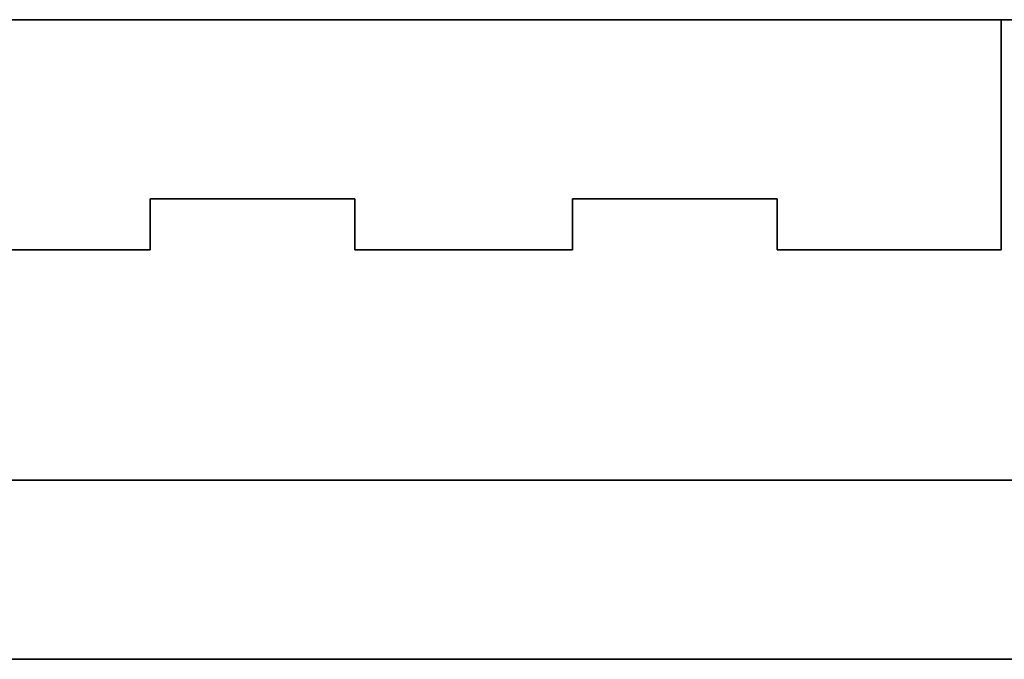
# Model space of a CAD drawing. Header units: millimetres. Extents: x 0 to 1524, y 0 to 1016.
# Tile 93 of 256: x 698.06 to 701.91, y 80.56 to 83.06. Entities that reach past the tile are written whole.
import ezdxf

# ---------------------------------------------------------------- set-up
doc = ezdxf.new("R2010")
doc.units = ezdxf.units.MM
doc.header["$LTSCALE"] = 83.82
doc.layers.get('0').update_dxf_attribs({"linetype": 'CONTINUOUS'})

msp = doc.modelspace()

# ---------------------------------------------------------------- linework, layer by layer
at = {"color": 6, "linetype": 'CONTINUOUS'}
for p, q in [((697.6944, 83.057), (701.8944, 83.057)), ((701.8944, 83.057), (697.6944, 83.057)), ((697.6944, 83.057), (701.8944, 83.057)), ((701.8944, 83.057), (697.6944, 83.057)), ((697.2194, 80.557), (702.3694, 80.557)), ((702.3694, 80.557), (697.2194, 80.557)), ((697.2194, 80.557), (702.3694, 80.557)), ((702.3694, 80.557), (697.2194, 80.557))]:
    msp.add_line(p, q, dxfattribs=at)
at = {"color": 7, "linetype": 'CONTINUOUS'}
for p, q in [((701.8944, 83.057), (697.6944, 83.057)), ((697.6944, 83.057), (701.8944, 83.057)), ((701.8944, 83.057), (697.6944, 83.057)), ((697.6944, 83.057), (701.8944, 83.057)), ((701.7694, 83.057), (697.8194, 83.057)), ((697.8194, 83.057), (701.7694, 83.057)), ((701.7694, 83.057), (697.8194, 83.057)), ((697.8194, 83.057), (701.7694, 83.057)), ((698.9444, 83.057), (700.6444, 83.057)), ((700.6444, 83.057), (698.9444, 83.057)), ((698.9444, 83.057), (700.6444, 83.057)), ((700.6444, 83.057), (698.9444, 83.057)), ((702.3694, 83.057), (701.7694, 83.057)), ((701.7694, 83.057), (702.3694, 83.057)), ((702.3694, 83.057), (701.7694, 83.057)), ((701.7694, 83.057), (702.3694, 83.057)), ((701.8944, 82.157), (701.8944, 83.057)), ((701.8944, 83.057), (701.8944, 82.157)), ((701.8944, 82.157), (701.8944, 83.057)), ((701.8944, 83.057), (701.8944, 82.157)), ((698.5694, 82.357), (699.3694, 82.357)), ((698.5694, 82.157), (698.5694, 82.357)), ((699.3694, 82.357), (698.5694, 82.357)), ((698.5694, 82.357), (698.5694, 82.157)), ((698.5694, 82.357), (699.3694, 82.357)), ((698.5694, 82.157), (698.5694, 82.357)), ((699.3694, 82.357), (698.5694, 82.357)), ((698.5694, 82.357), (698.5694, 82.157)), ((699.3694, 82.357), (699.3694, 82.157)), ((699.3694, 82.157), (699.3694, 82.357)), ((699.3694, 82.357), (699.3694, 82.157)), ((699.3694, 82.157), (699.3694, 82.357)), ((700.2194, 82.357), (701.0194, 82.357)), ((700.2194, 82.157), (700.2194, 82.357)), ((700.2194, 82.357), (700.2194, 82.157)), ((701.0194, 82.357), (700.2194, 82.357)), ((700.2194, 82.357), (701.0194, 82.357)), ((700.2194, 82.157), (700.2194, 82.357)), ((700.2194, 82.357), (700.2194, 82.157)), ((701.0194, 82.357), (700.2194, 82.357)), ((701.0194, 82.357), (701.0194, 82.157)), ((701.0194, 82.157), (701.0194, 82.357)), ((701.0194, 82.357), (701.0194, 82.157)), ((701.0194, 82.157), (701.0194, 82.357)), ((697.6944, 82.157), (698.5694, 82.157)), ((698.5694, 82.157), (697.6944, 82.157)), ((697.6944, 82.157), (698.5694, 82.157)), ((698.5694, 82.157), (697.6944, 82.157)), ((699.3694, 82.157), (700.2194, 82.157)), ((700.2194, 82.157), (699.3694, 82.157)), ((699.3694, 82.157), (700.2194, 82.157)), ((700.2194, 82.157), (699.3694, 82.157)), ((701.0194, 82.157), (701.8944, 82.157)), ((701.8944, 82.157), (701.0194, 82.157)), ((701.0194, 82.157), (701.8944, 82.157)), ((701.8944, 82.157), (701.0194, 82.157)), ((695.1944, 81.257), (704.3944, 81.257)), ((704.3944, 81.257), (695.1944, 81.257)), ((695.1944, 81.257), (704.3944, 81.257)), ((704.3944, 81.257), (695.1944, 81.257)), ((697.8194, 80.557), (701.7694, 80.557)), ((701.7694, 80.557), (697.8194, 80.557)), ((697.8194, 80.557), (701.7694, 80.557)), ((701.7694, 80.557), (697.8194, 80.557)), ((701.7694, 80.557), (702.3694, 80.557)), ((702.3694, 80.557), (701.7694, 80.557)), ((701.7694, 80.557), (702.3694, 80.557)), ((702.3694, 80.557), (701.7694, 80.557))]:
    msp.add_line(p, q, dxfattribs=at)

doc.saveas('drawing.dxf')
